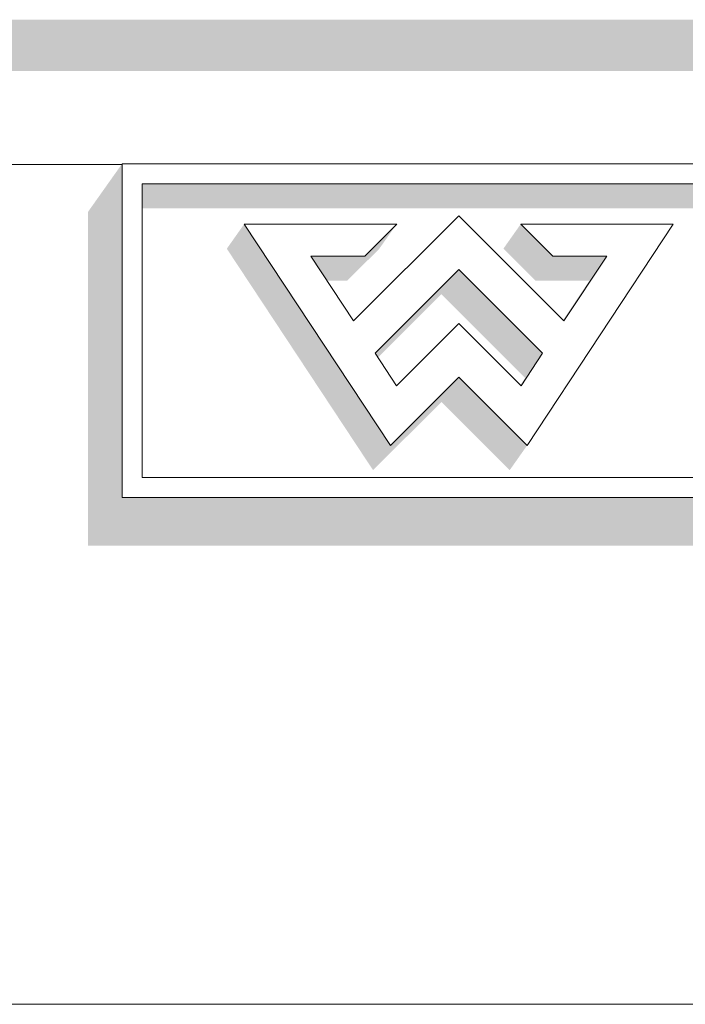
# Model space of a CAD drawing. Header units: millimetres. Extents: x 11 to 55443, y -2 to 19464.
# Tile 45 of 135: x 23356 to 23448, y 10854 to 10990. Entities that reach past the tile are written whole.
import ezdxf

# ---------------------------------------------------------------- set-up
doc = ezdxf.new("R2010")
doc.units = ezdxf.units.MM
doc.header["$MEASUREMENT"] = 0
doc.linetypes.add('Wipeout_Contour', pattern=[1000, 0, -1000])
doc.layers.add('Nowe_A__SCIANY', color=7, linetype='Continuous')
doc.layers.add('Nowe_Drzwi Archicad', color=7, linetype='Continuous')
for name, color, linetype, lineweight in [('Nowe_A__SCIANY_Nr_pióra__87', 7, 'Continuous', 13), ('Nowe_Drzwi Archicad_Nr_pióra__101', 252, 'Continuous', 5), ('Nowe_Drzwi Archicad_Nr_pióra__81', 7, 'Continuous', 13)]:
    doc.layers.add(name, color=color, linetype=linetype, lineweight=lineweight)

# ---------------------------------------------------------------- blocks, each defined once
blk = doc.blocks.new('ElemPrzekroju_3_1', base_point=(7287.15, 10853.98))
at = {"color": 254, "linetype": 'Wipeout_Contour', "lineweight": 0, "ltscale": 203077.739952}
blk.add_wipeout([(20639.99, 10989.98), (20639.99, 10969.98), (23369.99, 10969.98), (23369.99, 10970.08), (23669.99, 10970.08), (23669.99, 10969.98), (23849.99, 10969.98), (23849.99, 10989.98)], dxfattribs=at).dxf.layer = 'Nowe_Drzwi Archicad'
at = {"color": 254, "linetype": 'Wipeout_Contour', "lineweight": 0, "ltscale": 202919.949221}
blk.add_wipeout([(20639.99, 10969.98), (20639.99, 10853.98), (23849.99, 10853.98), (23849.99, 10969.98), (23669.99, 10969.98), (23669.99, 10923.98), (23369.99, 10923.98), (23369.99, 10969.98)], dxfattribs=at).dxf.layer = 'Nowe_Drzwi Archicad'
at = {"color": 254, "linetype": 'Wipeout_Contour', "lineweight": 0, "ltscale": 77414.772023}
blk.add_wipeout([(23369.99, 10923.98), (23372.76, 10926.75), (23369.99, 10970.08)], dxfattribs=at).dxf.layer = 'Nowe_Drzwi Archicad'
at = {"color": 254, "linetype": 'Wipeout_Contour', "lineweight": 0, "ltscale": 77518.412342}
blk.add_wipeout([(23407.87, 10939.43), (23407.04, 10931.17), (23416.48, 10940.59)], dxfattribs=at).dxf.layer = 'Nowe_Drzwi Archicad'
at = {"color": 254, "linetype": 'Wipeout_Contour', "lineweight": 0, "ltscale": 77435.125583}
blk.add_wipeout([(23372.76, 10926.75), (23372.76, 10967.32), (23369.99, 10970.08)], dxfattribs=at).dxf.layer = 'Nowe_Drzwi Archicad'
at = {"color": 254, "linetype": 'Wipeout_Contour', "lineweight": 0, "ltscale": 77508.666138}
blk.add_wipeout([(23407.04, 10931.17), (23407.87, 10939.43), (23404.91, 10943.9)], dxfattribs=at).dxf.layer = 'Nowe_Drzwi Archicad'
at = {"color": 254, "linetype": 'Wipeout_Contour', "lineweight": 0, "ltscale": 77550.338691}
blk.add_wipeout([(23425.9, 10931.17), (23425.07, 10939.43), (23416.48, 10940.59)], dxfattribs=at).dxf.layer = 'Nowe_Drzwi Archicad'
at = {"color": 254, "linetype": 'Wipeout_Contour', "lineweight": 0, "ltscale": 77719.702161}
blk.add_wipeout([(23667.22, 10967.32), (23369.99, 10970.08), (23372.76, 10967.32)], dxfattribs=at).dxf.layer = 'Nowe_Drzwi Archicad'
at = {"color": 254, "linetype": 'Wipeout_Contour', "lineweight": 0, "ltscale": 77507.262438}
blk.add_wipeout([(23407.04, 10931.17), (23404.91, 10943.9), (23401.95, 10948.39)], dxfattribs=at).dxf.layer = 'Nowe_Drzwi Archicad'
at = {"color": 254, "linetype": 'Wipeout_Contour', "lineweight": 0, "ltscale": 77562.682334}
blk.add_wipeout([(23425.07, 10939.43), (23425.9, 10931.17), (23428.03, 10943.9)], dxfattribs=at).dxf.layer = 'Nowe_Drzwi Archicad'
at = {"color": 254, "linetype": 'Wipeout_Contour', "lineweight": 0, "ltscale": 77937.52671}
blk.add_wipeout([(23667.22, 10926.75), (23372.76, 10926.75), (23669.99, 10923.98)], dxfattribs=at).dxf.layer = 'Nowe_Drzwi Archicad'
at = {"color": 254, "linetype": 'Wipeout_Contour', "lineweight": 0, "ltscale": 77989.783528}
blk.add_wipeout([(23669.99, 10970.08), (23369.99, 10970.08), (23667.22, 10967.32)], dxfattribs=at).dxf.layer = 'Nowe_Drzwi Archicad'
at = {"color": 254, "linetype": 'Wipeout_Contour', "lineweight": 0, "ltscale": 77498.249134}
blk.add_wipeout([(23386.85, 10961.75), (23407.04, 10931.17), (23401.95, 10948.39)], dxfattribs=at).dxf.layer = 'Nowe_Drzwi Archicad'
at = {"color": 254, "linetype": 'Wipeout_Contour', "lineweight": 0, "ltscale": 77595.738118}
blk.add_wipeout([(23430.98, 10948.39), (23425.9, 10931.17), (23446.09, 10961.75)], dxfattribs=at).dxf.layer = 'Nowe_Drzwi Archicad'
at = {"color": 254, "linetype": 'Wipeout_Contour', "lineweight": 0, "ltscale": 77549.437473}
blk.add_wipeout([(23416.48, 10940.59), (23425.07, 10939.43), (23416.47, 10948.02)], dxfattribs=at).dxf.layer = 'Nowe_Drzwi Archicad'
at = {"color": 254, "linetype": 'Wipeout_Contour', "lineweight": 0, "ltscale": 77667.266706}
blk.add_wipeout([(23372.76, 10926.75), (23369.99, 10923.98), (23669.99, 10923.98)], dxfattribs=at).dxf.layer = 'Nowe_Drzwi Archicad'
at = {"layer": 'Nowe_Drzwi Archicad', "linetype": 'Continuous', "lineweight": 0, "true_color": 0x000000}
blk.add_hatch(color=18, dxfattribs=at).paths.add_polyline_path([(23849.99, 10989.98), (20639.99, 10989.98), (20639.99, 10982.91), (23714.99, 10982.91), (23714.99, 10969.98), (23849.99, 10969.98)])
at = {"layer": 'Nowe_Drzwi Archicad_Nr_pióra__101', "color": 252, "linetype": 'Continuous', "lineweight": 5}
for p, q in [((23369.99, 10970.08), (23369.99, 10923.98)), ((23669.99, 10970.08), (23369.99, 10970.08)), ((23369.99, 10923.98), (23669.99, 10923.98))]:
    blk.add_line(p, q, dxfattribs=at)
at = {"layer": 'Nowe_Drzwi Archicad_Nr_pióra__81', "color": 7, "linetype": 'Continuous', "lineweight": 13}
blk.add_line((23370, 10969.98), (20639.99, 10969.98), dxfattribs=at)
at = {"color": 254, "linetype": 'Wipeout_Contour', "lineweight": 0, "ltscale": 77532.950251}
blk.add_wipeout([(23407.87, 10939.43), (23416.48, 10940.59), (23416.47, 10948.02)], dxfattribs=at).dxf.layer = 'Nowe_Drzwi Archicad'
at = {"color": 254, "linetype": 'Wipeout_Contour', "lineweight": 0, "ltscale": 77571.741842}
blk.add_wipeout([(23428.03, 10943.9), (23425.9, 10931.17), (23430.98, 10948.39)], dxfattribs=at).dxf.layer = 'Nowe_Drzwi Archicad'
at = {"color": 254, "linetype": 'Wipeout_Contour', "lineweight": 0, "ltscale": 77572.99172}
blk.add_wipeout([(23428.03, 10943.9), (23430.98, 10948.39), (23416.47, 10955.46)], dxfattribs=at).dxf.layer = 'Nowe_Drzwi Archicad'
at = {"color": 254, "linetype": 'Wipeout_Contour', "lineweight": 0, "ltscale": 77616.690185}
blk.add_wipeout([(23430.98, 10948.39), (23446.09, 10961.75), (23436.89, 10957.34)], dxfattribs=at).dxf.layer = 'Nowe_Drzwi Archicad'
at = {"color": 254, "linetype": 'Wipeout_Contour', "lineweight": 0, "ltscale": 77526.285808}
blk.add_wipeout([(23401.95, 10948.39), (23404.91, 10943.9), (23416.47, 10955.46)], dxfattribs=at).dxf.layer = 'Nowe_Drzwi Archicad'
at = {"color": 254, "linetype": 'Wipeout_Contour', "lineweight": 0, "ltscale": 77499.552292}
blk.add_wipeout([(23401.95, 10948.39), (23396.05, 10957.34), (23386.85, 10961.75)], dxfattribs=at).dxf.layer = 'Nowe_Drzwi Archicad'
at = {"color": 254, "linetype": 'Wipeout_Contour', "lineweight": 0, "ltscale": 77616.945894}
blk.add_wipeout([(23436.89, 10957.34), (23446.09, 10961.75), (23425.03, 10961.75)], dxfattribs=at).dxf.layer = 'Nowe_Drzwi Archicad'
at = {"color": 254, "linetype": 'Wipeout_Contour', "lineweight": 0, "ltscale": 77510.903327}
blk.add_wipeout([(23396.05, 10957.34), (23407.9, 10961.75), (23386.85, 10961.75)], dxfattribs=at).dxf.layer = 'Nowe_Drzwi Archicad'
at = {"color": 254, "linetype": 'Wipeout_Contour', "lineweight": 0, "ltscale": 77599.751155}
blk.add_wipeout([(23429.45, 10957.34), (23436.89, 10957.34), (23425.03, 10961.75)], dxfattribs=at).dxf.layer = 'Nowe_Drzwi Archicad'
at = {"color": 254, "linetype": 'Wipeout_Contour', "lineweight": 0, "ltscale": 77544.125004}
blk.add_wipeout([(23401.95, 10948.39), (23416.47, 10955.46), (23416.47, 10962.89)], dxfattribs=at).dxf.layer = 'Nowe_Drzwi Archicad'
at = {"color": 254, "linetype": 'Wipeout_Contour', "lineweight": 0, "ltscale": 77523.50205}
blk.add_wipeout([(23396.05, 10957.34), (23403.49, 10957.34), (23407.9, 10961.75)], dxfattribs=at).dxf.layer = 'Nowe_Drzwi Archicad'
at = {"color": 254, "linetype": 'Wipeout_Contour', "lineweight": 0, "ltscale": 77571.328324}
blk.add_wipeout([(23416.47, 10955.46), (23430.98, 10948.39), (23416.47, 10962.89)], dxfattribs=at).dxf.layer = 'Nowe_Drzwi Archicad'
at = {"color": 254, "linetype": 'Wipeout_Contour', "lineweight": 0, "ltscale": 155088.256845}
blk.add_wipeout([(23404.91, 10943.9), (23407.87, 10939.43), (23416.47, 10948.02), (23425.07, 10939.43), (23428.03, 10943.9), (23416.47, 10955.46)], dxfattribs=at).dxf.layer = 'Nowe_Drzwi Archicad'
at = {"color": 254, "linetype": 'Wipeout_Contour', "lineweight": 0, "ltscale": 3293498.589918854}
blk.add_wipeout([(23372.76, 10967.32), (23372.76, 10926.75), (23651.98, 10926.75), (23587.62, 10936.64), (23587.21, 10935.46), (23583.16, 10935.46), (23582.49, 10937.43), (23573.33, 10938.84), (23572.72, 10938.19), (23572.1, 10937.63), (23571.43, 10937.12), (23570.73, 10936.66), (23569.85, 10936.2), (23568.94, 10935.81), (23567.99, 10935.5), (23565.93, 10935.15), (23563.84, 10935.15), (23561.78, 10935.5), (23560.84, 10935.81), (23559.92, 10936.2), (23559.05, 10936.67), (23558.34, 10937.12), (23557.67, 10937.63), (23557.05, 10938.19), (23556.44, 10938.84), (23555.88, 10939.54), (23555.39, 10940.29), (23555.16, 10940.7), (23554.95, 10941.13), (23554.75, 10941.56), (23554.72, 10941.7), (23550.81, 10942.3), (23550.81, 10935.46), (23546.27, 10935.46), (23546.27, 10942.99), (23542.08, 10943.64), (23542.08, 10935.46), (23538.2, 10935.46), (23530.63, 10945.4), (23528.2, 10945.77), (23528.2, 10935.46), (23523.71, 10935.46), (23523.71, 10946.46), (23513.13, 10948.09), (23514.1, 10947.84), (23515.37, 10947.45), (23516.63, 10947), (23518.11, 10946.31), (23519.36, 10945.25), (23520.28, 10943.9), (23520.61, 10942.66), (23520.7, 10941.38), (23520.55, 10940.11), (23520.29, 10939.2), (23519.88, 10938.36), (23519.35, 10937.59), (23518.49, 10936.76), (23517.49, 10936.11), (23516.39, 10935.65), (23515.03, 10935.32), (23513.64, 10935.17), (23512.24, 10935.19), (23511.2, 10935.3), (23510.17, 10935.49), (23509.16, 10935.76), (23508.23, 10936.08), (23507.32, 10936.47), (23506.45, 10936.93), (23505.72, 10937.39), (23505.02, 10937.9), (23504.37, 10938.47), (23507.06, 10941.68), (23507.97, 10940.98), (23508.94, 10940.38), (23509.96, 10939.86), (23511.33, 10939.39), (23512.75, 10939.19), (23514.19, 10939.25), (23514.73, 10939.37), (23515.24, 10939.59), (23515.69, 10939.9), (23516.08, 10940.48), (23516.22, 10941.14), (23516.1, 10941.82), (23515.77, 10942.29), (23515.33, 10942.66), (23514.81, 10942.92), (23513.64, 10943.34), (23512.45, 10943.71), (23511.25, 10944.01), (23510.52, 10944.21), (23509.81, 10944.44), (23509.1, 10944.69), (23508.38, 10945), (23507.7, 10945.37), (23507.06, 10945.8), (23506.41, 10946.4), (23505.89, 10947.11), (23505.51, 10947.91), (23505.29, 10948.74), (23505.21, 10949.3), (23501.67, 10949.85), (23501.67, 10935.46), (23497.13, 10935.46), (23497.13, 10950.55), (23493.33, 10951.13), (23488.01, 10935.46), (23483.95, 10935.46), (23479.34, 10948.82), (23474.72, 10935.46), (23470.67, 10935.46), (23463.81, 10955.67), (23444.07, 10958.7), (23425.9, 10931.17), (23416.48, 10940.59), (23407.04, 10931.17), (23386.85, 10961.75), (23407.9, 10961.75), (23403.49, 10957.34), (23396.05, 10957.34), (23401.95, 10948.39), (23416.47, 10962.89), (23430.98, 10948.39), (23436.89, 10957.34), (23429.45, 10957.34), (23425.18, 10961.6), (23388, 10967.32)], dxfattribs=at).dxf.layer = 'Nowe_Drzwi Archicad'
at = {"layer": 'Nowe_Drzwi Archicad', "linetype": 'Continuous', "lineweight": 0, "true_color": 0x000000}
for points in [[(23365.29, 10917.34), (23665.29, 10917.34), (23669.99, 10923.98), (23369.99, 10923.98), (23369.99, 10969.98), (23369.92, 10969.98), (23365.29, 10963.44)], [(23372.76, 10967.32), (23372.76, 10963.92), (23410.13, 10963.92), (23388, 10967.32)], [(23667.22, 10967.32), (23388, 10967.32), (23410.13, 10963.92), (23664.82, 10963.92), (23664.82, 10926.75), (23667.22, 10926.75)], [(23386.85, 10961.75), (23384.45, 10958.35), (23404.64, 10927.76), (23414.08, 10937.18), (23423.5, 10927.76), (23425.9, 10931.17), (23416.48, 10940.59), (23407.04, 10931.17)], [(23403.49, 10957.34), (23396.05, 10957.34), (23398.29, 10953.94), (23401.09, 10953.94), (23405.5, 10958.35), (23407.9, 10961.75)], [(23424.95, 10961.64), (23422.63, 10958.35), (23427.05, 10953.94), (23434.49, 10953.94), (23430.88, 10948.48), (23430.98, 10948.39), (23436.89, 10957.34), (23429.45, 10957.34), (23425.18, 10961.6)], [(23424.95, 10961.64), (23425.18, 10961.6), (23425.03, 10961.75)], [(23404.91, 10943.9), (23405.31, 10943.3), (23414.07, 10952.06), (23425.63, 10940.5), (23424.98, 10939.52), (23425.07, 10939.43), (23428.03, 10943.9), (23416.47, 10955.46)]]:
    blk.add_hatch(color=18, dxfattribs=at).paths.add_polyline_path(points)
at = {"layer": 'Nowe_Drzwi Archicad_Nr_pióra__101', "color": 252, "linetype": 'Continuous', "lineweight": 5}
for p, q in [((23372.76, 10926.75), (23372.76, 10967.32)), ((23372.76, 10967.32), (23667.22, 10967.32)), ((23386.85, 10961.75), (23407.04, 10931.17)), ((23407.9, 10961.75), (23386.85, 10961.75)), ((23416.47, 10962.89), (23401.95, 10948.39)), ((23403.49, 10957.34), (23407.9, 10961.75)), ((23430.98, 10948.39), (23416.47, 10962.89)), ((23446.09, 10961.75), (23425.03, 10961.75)), ((23425.03, 10961.75), (23429.45, 10957.34)), ((23425.9, 10931.17), (23446.09, 10961.75)), ((23401.95, 10948.39), (23396.05, 10957.34)), ((23396.05, 10957.34), (23403.49, 10957.34)), ((23429.45, 10957.34), (23436.89, 10957.34)), ((23436.89, 10957.34), (23430.98, 10948.39)), ((23404.91, 10943.9), (23416.47, 10955.46)), ((23416.47, 10955.46), (23428.03, 10943.9)), ((23416.47, 10948.02), (23407.87, 10939.43)), ((23425.07, 10939.43), (23416.47, 10948.02)), ((23407.87, 10939.43), (23404.91, 10943.9)), ((23428.03, 10943.9), (23425.07, 10939.43)), ((23407.04, 10931.17), (23416.48, 10940.59)), ((23416.48, 10940.59), (23425.9, 10931.17)), ((23667.22, 10926.75), (23372.76, 10926.75))]:
    blk.add_line(p, q, dxfattribs=at)
blk = doc.blocks.new('ElemPrzekroju_31_1', base_point=(7287.15, 10853.98))
at = {"layer": 'Nowe_A__SCIANY_Nr_pióra__87', "color": 7, "linetype": 'Continuous', "lineweight": 13}
blk.add_line((23852.89, 10853.98), (20602.89, 10853.98), dxfattribs=at)

msp = doc.modelspace()

# ---------------------------------------------------------------- block references
at = {"layer": 'Nowe_Drzwi Archicad', "lineweight": 0}
msp.add_blockref('ElemPrzekroju_3_1', (7287.15, 10853.98), dxfattribs=at)

# ---------------------------------------------------------------- next in the draw order: block references
at = {"layer": 'Nowe_A__SCIANY', "lineweight": 0}
msp.add_blockref('ElemPrzekroju_31_1', (7287.15, 10853.98), dxfattribs=at)

doc.saveas('drawing.dxf')
